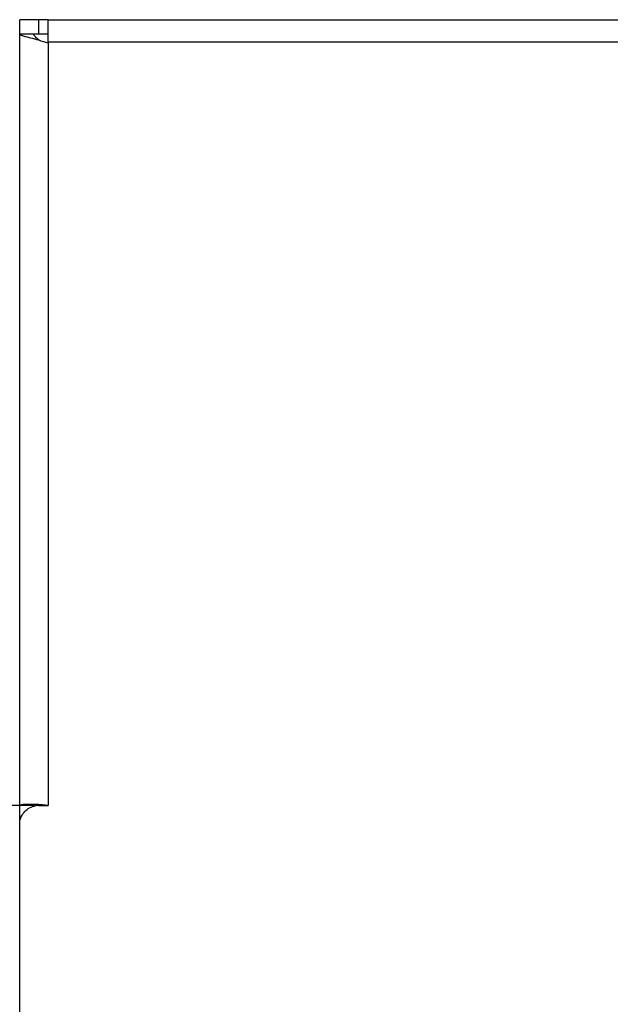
# Model space of a CAD drawing. Extents: x -1598 to 1181, y 8 to 1360.
# Tile 7 of 62: x -913 to -851, y 351 to 455. Entities that reach past the tile are written whole.
import ezdxf

# ---------------------------------------------------------------- set-up
doc = ezdxf.new("R2010")
doc.units = 0
doc.header["$LTSCALE"] = 65.395
doc.layers.add('SG38_1', color=7, linetype='CONTINUOUS')

msp = doc.modelspace()

# ---------------------------------------------------------------- linework, layer by layer
at = {"layer": 'SG38_1', "color": 6, "linetype": 'CONTINUOUS'}
for p, q in [((-913.19, 338.63), (-913.19, 454.81)), ((-911.19, 454.81), (-913.19, 454.81)), ((-910.19, 454.81), (-745.19, 454.81)), ((-911.69, 453.31), (-911.19, 453.31)), ((-910.21, 452.38), (-910.19, 452.37)), ((-911.69, 371.89), (-911.69, 372.07))]:
    msp.add_line(p, q, dxfattribs=at)
at = {"layer": 'SG38_1', "color": 2, "linetype": 'CONTINUOUS'}
for p, q in [((-911.19, 454.81), (-911.19, 453.31)), ((-910.19, 454.81), (-911.19, 454.81)), ((-910.19, 452.37), (-910.19, 454.81)), ((-913.19, 453.31), (-911.69, 453.31)), ((-911.19, 453.31), (-910.19, 453.31)), ((-911.69, 371.95), (-914.69, 371.95)), ((-911.19, 371.95), (-910.19, 371.95))]:
    msp.add_line(p, q, dxfattribs=at)
at = {"layer": 'SG38_1', "color": 9, "linetype": 'CONTINUOUS'}
for p, q in [((-745.19, 452.44), (-910.19, 452.44)), ((-910.19, 452.37), (-910.19, 371.95))]:
    msp.add_line(p, q, dxfattribs=at)
at = {"layer": 'SG38_1', "color": 6, "linetype": 'CONTINUOUS'}
msp.add_arc((-911.19, 369.9), 2.05, 90.0204, 103.7344, dxfattribs=at)
for points, knots in [([(-913.19, 453.31), (-913.19, 453.3), (-913.17, 453.27), (-913.14, 453.25), (-913.1, 453.22), (-913.01, 453.18), (-912.88, 453.13), (-912.72, 453.08), (-912.44, 453.01), (-912.22, 452.95), (-912.06, 452.91)], [0, 0, 0, 0, 0.037885, 0.063912, 0.096127, 0.180712, 0.292973, 0.432467, 0.597992, 1, 1, 1, 1]), ([(-912.06, 452.91), (-911.77, 452.83), (-911.15, 452.67), (-910.53, 452.48), (-910.21, 452.38)], [0, 0, 0, 0, 0.467784, 1, 1, 1, 1]), ([(-911.11, 452.65), (-911.19, 452.71), (-911.34, 452.81), (-911.53, 452.98), (-911.65, 453.14), (-911.69, 453.26), (-911.69, 453.31)], [0, 0, 0, 0, 0.331938, 0.605548, 0.822255, 1, 1, 1, 1]), ([(-913.19, 369.99), (-913.19, 370.21), (-913.11, 370.64), (-912.79, 371.22), (-912.3, 371.66), (-911.89, 371.84), (-911.67, 371.89)], [0, 0, 0, 0, 0.247877, 0.496871, 0.747616, 1, 1, 1, 1])]:
    msp.add_open_spline(points, degree=3, knots=knots, dxfattribs=at)
at = {"layer": 'SG38_1', "color": 2, "linetype": 'CONTINUOUS'}
for points, knots in [([(-910.19, 371.95), (-910.38, 371.97), (-910.77, 372.02), (-911.32, 372.06), (-911.83, 372.08), (-912.28, 372.08), (-912.65, 372.07), (-912.9, 372.04), (-913.05, 372.01), (-913.12, 372), (-913.15, 371.98), (-913.18, 371.97), (-913.19, 371.96), (-913.19, 371.95)], [0, 0, 0, 0, 0.194416, 0.380713, 0.552049, 0.702112, 0.825386, 0.917426, 0.950739, 0.975293, 0.984318, 0.99127, 1, 1, 1, 1]), ([(-911.69, 371.95), (-911.69, 371.94), (-911.68, 371.94), (-911.66, 371.93), (-911.62, 371.92), (-911.59, 371.91), (-911.57, 371.91)], [0, 0, 0, 0, 0.090861, 0.281819, 0.58487, 1, 1, 1, 1])]:
    msp.add_open_spline(points, degree=3, knots=knots, dxfattribs=at)

doc.saveas('drawing.dxf')
